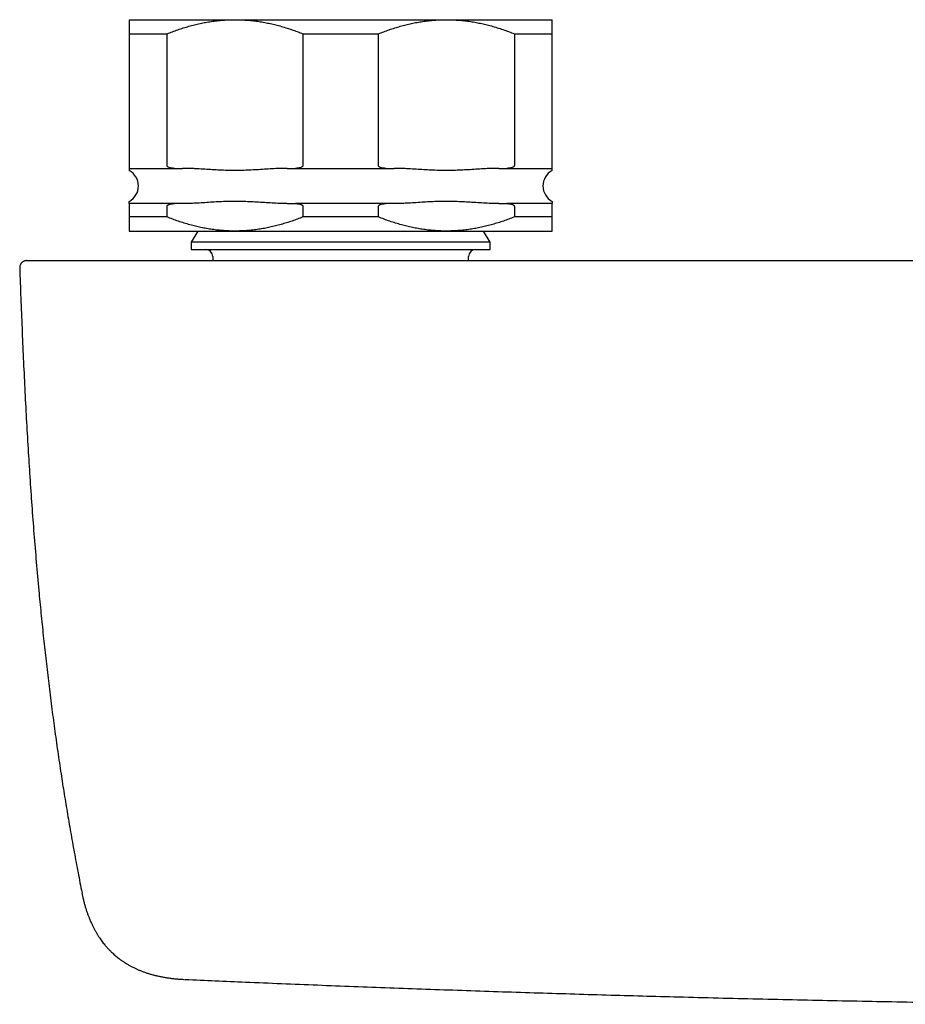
# Model space of a CAD drawing. Header units: millimetres. Extents: x 8 to 1115, y 12 to 596.
# Tile 5 of 21: x 476 to 539, y 307 to 377. Entities that reach past the tile are written whole.
import ezdxf

# ---------------------------------------------------------------- set-up
doc = ezdxf.new("R2010")
doc.units = ezdxf.units.MM

msp = doc.modelspace()

# ---------------------------------------------------------------- linework, layer by layer
at = {"color": 7, "linetype": 'Continuous', "lineweight": 30}
for p, q in [((484.001, 377.133), (491.501, 377.133)), ((491.501, 377.133), (506.501, 377.133)), ((506.501, 377.133), (514.001, 377.133)), ((484.001, 376.133), (486.679, 376.133)), ((484.001, 376.133), (484.001, 366.783)), ((486.679, 366.783), (486.679, 376.133)), ((496.323, 376.133), (496.323, 366.783)), ((496.323, 376.133), (501.679, 376.133)), ((501.679, 366.783), (501.679, 376.133)), ((511.323, 376.133), (511.323, 366.783)), ((511.323, 376.133), (514.001, 376.133)), ((514.001, 366.783), (514.001, 376.133)), ((487.202, 366.583), (487.79, 366.583)), ((495.212, 366.583), (495.8, 366.583)), ((502.202, 366.583), (502.79, 366.583)), ((510.212, 366.583), (510.8, 366.583)), ((487.79, 364.083), (487.202, 364.083)), ((495.212, 364.083), (495.8, 364.083)), ((502.79, 364.083), (502.202, 364.083)), ((510.212, 364.083), (510.8, 364.083)), ((484.001, 363.883), (484.001, 363.133)), ((486.679, 363.133), (486.679, 363.883)), ((496.323, 363.883), (496.323, 363.133)), ((501.679, 363.133), (501.679, 363.883)), ((511.323, 363.883), (511.323, 363.133)), ((514.001, 363.133), (514.001, 363.883)), ((486.679, 363.133), (484.001, 363.133)), ((501.679, 363.133), (496.323, 363.133)), ((514.001, 363.133), (511.323, 363.133)), ((484.001, 362.133), (491.501, 362.133)), ((488.859, 362.133), (488.401, 361.34)), ((491.501, 362.133), (506.501, 362.133)), ((506.501, 362.133), (514.001, 362.133)), ((509.601, 361.34), (509.143, 362.133)), ((488.401, 361.34), (488.401, 360.833)), ((509.601, 361.34), (488.401, 361.34)), ((509.601, 360.833), (509.601, 361.34)), ((488.401, 360.833), (509.601, 360.833)), ((489.921, 360.333), (489.921, 360.033)), ((508.081, 360.033), (508.081, 360.333)), ((487.931, 309.026), (487.931, 309.026))]:
    msp.add_line(p, q, dxfattribs=at)
for centre, radius, start, end in [((483.401, 365.333), 1.25, 298.67828, 61.32144), ((514.601, 365.333), 1.25, 118.67828, 241.32144), ((489.421, 360.333), 0.5, 0, 90), ((508.581, 360.333), 0.5, 90, 180)]:
    msp.add_arc(centre, radius, start, end, dxfattribs=at)
for points, knots in [([(484.001, 377.133), (484.001, 377.131), (484.001, 377.129), (484.001, 377.106), (484.001, 377.071), (484.001, 377.021), (484.001, 376.957), (484.001, 376.879), (484.001, 376.79), (484.001, 376.687), (484.001, 376.569), (484.001, 376.435), (484.001, 376.291), (484.001, 376.186), (484.001, 376.133)], [0, 0, 0, 0, 0.081816, 0.16367, 0.245526, 0.327345, 0.409934, 0.492524, 0.573549, 0.654574, 0.740914, 0.827281, 0.913654, 1, 1, 1, 1]), ([(486.679, 376.133), (486.806, 376.183), (487.061, 376.283), (487.447, 376.421), (487.835, 376.549), (488.227, 376.666), (488.622, 376.771), (489.019, 376.864), (489.416, 376.943), (489.821, 377.01), (490.234, 377.064), (490.656, 377.104), (491.078, 377.128), (491.36, 377.131), (491.501, 377.133)], [0, 0, 0, 0, 0.082025, 0.164072, 0.246116, 0.328135, 0.410674, 0.493213, 0.574834, 0.656455, 0.742321, 0.82823, 0.914137, 1, 1, 1, 1]), ([(491.501, 377.133), (491.635, 377.131), (491.904, 377.129), (492.306, 377.106), (492.708, 377.071), (493.11, 377.021), (493.511, 376.957), (493.909, 376.879), (494.303, 376.79), (494.701, 376.687), (495.105, 376.569), (495.514, 376.435), (495.92, 376.291), (496.188, 376.186), (496.323, 376.133)], [0, 0, 0, 0, 0.081816, 0.16367, 0.245526, 0.327345, 0.409934, 0.492524, 0.573549, 0.654574, 0.740914, 0.827281, 0.913654, 1, 1, 1, 1]), ([(501.679, 376.133), (501.806, 376.183), (502.061, 376.283), (502.447, 376.421), (502.835, 376.549), (503.227, 376.666), (503.622, 376.771), (504.019, 376.864), (504.416, 376.943), (504.821, 377.01), (505.234, 377.064), (505.656, 377.104), (506.078, 377.128), (506.36, 377.131), (506.501, 377.133)], [0, 0, 0, 0, 0.082025, 0.164072, 0.246116, 0.328135, 0.410674, 0.493213, 0.574834, 0.656455, 0.742321, 0.82823, 0.914137, 1, 1, 1, 1]), ([(506.501, 377.133), (506.635, 377.131), (506.904, 377.129), (507.306, 377.106), (507.708, 377.071), (508.11, 377.021), (508.511, 376.957), (508.909, 376.879), (509.303, 376.79), (509.701, 376.687), (510.105, 376.569), (510.514, 376.435), (510.92, 376.291), (511.188, 376.186), (511.323, 376.133)], [0, 0, 0, 0, 0.081816, 0.16367, 0.245526, 0.327345, 0.409934, 0.492524, 0.573549, 0.654574, 0.740914, 0.827281, 0.913654, 1, 1, 1, 1]), ([(514.001, 376.133), (514.001, 376.183), (514.001, 376.283), (514.001, 376.421), (514.001, 376.549), (514.001, 376.666), (514.001, 376.771), (514.001, 376.864), (514.001, 376.943), (514.001, 377.01), (514.001, 377.064), (514.001, 377.104), (514.001, 377.128), (514.001, 377.131), (514.001, 377.133)], [0, 0, 0, 0, 0.0820249, 0.1640723, 0.2461158, 0.3281353, 0.4106745, 0.4932129, 0.5748345, 0.6564555, 0.7423209, 0.8282301, 0.9141372, 1, 1, 1, 1]), ([(484.001, 366.783), (484.001, 366.774), (484.001, 366.754), (484.001, 366.729), (484.001, 366.708), (484.001, 366.69), (484.001, 366.672), (484.001, 366.651), (484.001, 366.628), (484.001, 366.607), (484.001, 366.593), (484.001, 366.584), (484.001, 366.583), (484.001, 366.583)], [0, 0, 0, 0, 0.039196, 0.087993, 0.128964, 0.170944, 0.22646, 0.282559, 0.397154, 0.545653, 0.69533, 0.847416, 1, 1, 1, 1]), ([(484.001, 366.583), (484.001, 366.582), (484.001, 366.581), (484.001, 366.571), (484.001, 366.549), (484.001, 366.515), (484.001, 366.481), (484.001, 366.452), (484.001, 366.433), (484.001, 366.431), (484.001, 366.43)], [0, 0, 0, 0, 0.072901, 0.145802, 0.2917, 0.437626, 0.583552, 0.723933, 0.865004, 1, 1, 1, 1]), ([(484.001, 366.583), (484.05, 366.583), (484.149, 366.583), (484.314, 366.583), (484.489, 366.583), (484.678, 366.583), (484.878, 366.583), (485.091, 366.583), (485.316, 366.583), (485.552, 366.583), (485.799, 366.583), (486.058, 366.583), (486.327, 366.583), (486.607, 366.583), (486.898, 366.583), (487.101, 366.583), (487.202, 366.583)], [0, 0, 0, 0, 0.07157, 0.142992, 0.214326, 0.285633, 0.356973, 0.428409, 0.5, 0.57157, 0.642992, 0.714326, 0.785633, 0.856973, 0.928409, 1, 1, 1, 1]), ([(487.202, 366.583), (487.173, 366.583), (487.115, 366.584), (487.028, 366.592), (486.941, 366.607), (486.861, 366.628), (486.798, 366.653), (486.752, 366.678), (486.72, 366.702), (486.699, 366.725), (486.687, 366.746), (486.68, 366.763), (486.679, 366.776), (486.679, 366.783)], [0, 0, 0, 0, 0.148668, 0.29776, 0.448639, 0.600496, 0.722563, 0.791309, 0.861169, 0.915275, 0.94227, 0.970195, 1, 1, 1, 1]), ([(495.212, 366.583), (495.121, 366.582), (494.941, 366.581), (494.58, 366.571), (494.129, 366.549), (493.588, 366.515), (493.054, 366.481), (492.528, 366.452), (492.006, 366.433), (491.481, 366.427), (490.952, 366.435), (490.421, 366.455), (489.891, 366.484), (489.361, 366.518), (488.894, 366.547), (488.486, 366.567), (488.138, 366.58), (487.906, 366.582), (487.79, 366.583)], [0, 0, 0, 0, 0.03645, 0.072901, 0.145856, 0.218813, 0.291777, 0.361726, 0.431672, 0.50267, 0.573667, 0.645374, 0.717083, 0.788265, 0.859447, 0.906299, 0.953152, 1, 1, 1, 1]), ([(496.323, 366.783), (496.322, 366.774), (496.32, 366.754), (496.305, 366.729), (496.287, 366.708), (496.266, 366.69), (496.24, 366.672), (496.2, 366.651), (496.141, 366.628), (496.063, 366.607), (495.976, 366.593), (495.888, 366.584), (495.829, 366.583), (495.8, 366.583)], [0, 0, 0, 0, 0.039196, 0.087993, 0.128964, 0.170944, 0.22646, 0.282559, 0.397154, 0.545653, 0.69533, 0.847416, 1, 1, 1, 1]), ([(495.8, 366.583), (495.95, 366.583), (496.252, 366.583), (496.707, 366.583), (497.163, 366.583), (497.62, 366.583), (498.079, 366.583), (498.54, 366.583), (499.001, 366.583), (499.462, 366.583), (499.922, 366.583), (500.381, 366.583), (500.838, 366.583), (501.295, 366.583), (501.749, 366.583), (502.051, 366.583), (502.202, 366.583)], [0, 0, 0, 0, 0.07157, 0.142992, 0.214326, 0.285633, 0.356973, 0.428409, 0.5, 0.57157, 0.642992, 0.714326, 0.785633, 0.856973, 0.928409, 1, 1, 1, 1]), ([(502.202, 366.583), (502.173, 366.583), (502.115, 366.584), (502.028, 366.592), (501.941, 366.607), (501.861, 366.628), (501.798, 366.653), (501.752, 366.678), (501.72, 366.702), (501.699, 366.725), (501.687, 366.746), (501.68, 366.763), (501.679, 366.776), (501.679, 366.783)], [0, 0, 0, 0, 0.148668, 0.29776, 0.448639, 0.600496, 0.722563, 0.791309, 0.861169, 0.915275, 0.94227, 0.970195, 1, 1, 1, 1]), ([(510.212, 366.583), (510.121, 366.582), (509.941, 366.581), (509.58, 366.571), (509.129, 366.549), (508.588, 366.515), (508.054, 366.481), (507.528, 366.452), (507.006, 366.433), (506.481, 366.427), (505.952, 366.435), (505.421, 366.455), (504.891, 366.484), (504.361, 366.518), (503.894, 366.547), (503.486, 366.567), (503.138, 366.58), (502.906, 366.582), (502.79, 366.583)], [0, 0, 0, 0, 0.03645, 0.072901, 0.145856, 0.218813, 0.291777, 0.361726, 0.431672, 0.50267, 0.573667, 0.645374, 0.717083, 0.788265, 0.859447, 0.906299, 0.953152, 1, 1, 1, 1]), ([(511.323, 366.783), (511.322, 366.774), (511.32, 366.754), (511.305, 366.729), (511.287, 366.708), (511.266, 366.69), (511.24, 366.672), (511.2, 366.651), (511.141, 366.628), (511.063, 366.607), (510.976, 366.593), (510.888, 366.584), (510.829, 366.583), (510.8, 366.583)], [0, 0, 0, 0, 0.039196, 0.087993, 0.128964, 0.170944, 0.22646, 0.282559, 0.397154, 0.545653, 0.69533, 0.847416, 1, 1, 1, 1]), ([(510.8, 366.583), (510.901, 366.583), (511.103, 366.583), (511.394, 366.583), (511.674, 366.583), (511.944, 366.583), (512.202, 366.583), (512.449, 366.583), (512.686, 366.583), (512.911, 366.583), (513.123, 366.583), (513.324, 366.583), (513.512, 366.583), (513.688, 366.583), (513.852, 366.583), (513.951, 366.583), (514.001, 366.583)], [0, 0, 0, 0, 0.07157, 0.142992, 0.214326, 0.285633, 0.356973, 0.428409, 0.5, 0.57157, 0.642992, 0.714326, 0.785633, 0.856973, 0.928409, 1, 1, 1, 1]), ([(514.001, 366.583), (514.001, 366.583), (514.001, 366.584), (514.001, 366.592), (514.001, 366.607), (514.001, 366.628), (514.001, 366.653), (514.001, 366.678), (514.001, 366.702), (514.001, 366.725), (514.001, 366.746), (514.001, 366.763), (514.001, 366.776), (514.001, 366.783)], [0, 0, 0, 0, 0.148668, 0.29776, 0.448639, 0.600496, 0.722563, 0.791309, 0.861169, 0.915275, 0.94227, 0.970195, 1, 1, 1, 1]), ([(514.001, 366.43), (514.001, 366.43), (514.001, 366.427), (514.001, 366.436), (514.001, 366.454), (514.001, 366.484), (514.001, 366.518), (514.001, 366.55), (514.001, 366.571), (514.001, 366.581), (514.001, 366.582), (514.001, 366.583)], [0, 0, 0, 0, 0.00613, 0.148429, 0.290788, 0.433286, 0.575794, 0.717363, 0.858947, 0.929466, 1, 1, 1, 1]), ([(484.001, 364.083), (484.001, 364.083), (484.001, 364.085), (484.001, 364.095), (484.001, 364.117), (484.001, 364.151), (484.001, 364.185), (484.001, 364.214), (484.001, 364.233), (484.001, 364.235), (484.001, 364.236)], [0, 0, 0, 0, 0.072901, 0.145802, 0.2917, 0.437626, 0.583553, 0.723933, 0.865005, 1, 1, 1, 1]), ([(484.001, 364.083), (484.001, 364.082), (484.001, 364.081), (484.001, 364.073), (484.001, 364.059), (484.001, 364.038), (484.001, 364.013), (484.001, 363.988), (484.001, 363.964), (484.001, 363.941), (484.001, 363.92), (484.001, 363.903), (484.001, 363.89), (484.001, 363.883)], [0, 0, 0, 0, 0.1486677, 0.2977602, 0.448639, 0.6004957, 0.7225628, 0.7913089, 0.8611692, 0.9152752, 0.9422701, 0.9701949, 1, 1, 1, 1]), ([(487.202, 364.083), (487.101, 364.083), (486.898, 364.083), (486.608, 364.083), (486.327, 364.083), (486.058, 364.083), (485.8, 364.083), (485.552, 364.083), (485.316, 364.083), (485.091, 364.083), (484.878, 364.083), (484.678, 364.083), (484.489, 364.083), (484.314, 364.083), (484.149, 364.083), (484.05, 364.083), (484.001, 364.083)], [0, 0, 0, 0, 0.07157, 0.142992, 0.214326, 0.285633, 0.356973, 0.428409, 0.5, 0.57157, 0.642992, 0.714326, 0.785633, 0.856973, 0.928409, 1, 1, 1, 1]), ([(486.679, 363.883), (486.68, 363.892), (486.682, 363.912), (486.696, 363.936), (486.714, 363.957), (486.736, 363.976), (486.761, 363.993), (486.801, 364.015), (486.86, 364.038), (486.938, 364.059), (487.025, 364.073), (487.113, 364.081), (487.172, 364.082), (487.202, 364.083)], [0, 0, 0, 0, 0.039196, 0.087993, 0.128964, 0.170944, 0.22646, 0.282559, 0.397154, 0.545653, 0.69533, 0.847416, 1, 1, 1, 1]), ([(495.212, 364.083), (495.121, 364.083), (494.941, 364.085), (494.58, 364.095), (494.129, 364.117), (493.588, 364.151), (493.054, 364.185), (492.528, 364.213), (492.006, 364.232), (491.481, 364.238), (490.952, 364.231), (490.421, 364.211), (489.891, 364.182), (489.361, 364.148), (488.894, 364.119), (488.486, 364.098), (488.138, 364.086), (487.906, 364.084), (487.79, 364.083)], [0, 0, 0, 0, 0.03645, 0.072901, 0.145856, 0.218813, 0.291777, 0.361726, 0.431672, 0.50267, 0.573667, 0.645374, 0.717083, 0.788265, 0.859447, 0.906299, 0.953152, 1, 1, 1, 1]), ([(495.8, 364.083), (495.828, 364.082), (495.886, 364.081), (495.973, 364.073), (496.06, 364.059), (496.141, 364.038), (496.204, 364.013), (496.25, 363.988), (496.281, 363.964), (496.303, 363.941), (496.314, 363.92), (496.321, 363.903), (496.322, 363.89), (496.323, 363.883)], [0, 0, 0, 0, 0.148668, 0.29776, 0.448639, 0.600496, 0.722563, 0.791309, 0.861169, 0.915275, 0.94227, 0.970195, 1, 1, 1, 1]), ([(502.202, 364.083), (502.051, 364.083), (501.75, 364.083), (501.295, 364.083), (500.839, 364.083), (500.381, 364.083), (499.922, 364.083), (499.462, 364.083), (499.001, 364.083), (498.54, 364.083), (498.079, 364.083), (497.621, 364.083), (497.163, 364.083), (496.707, 364.083), (496.252, 364.083), (495.95, 364.083), (495.8, 364.083)], [0, 0, 0, 0, 0.0715703, 0.142992, 0.2143257, 0.2856325, 0.3569732, 0.4284087, 0.4999997, 0.5715702, 0.6429919, 0.7143257, 0.7856325, 0.8569732, 0.9284088, 1, 1, 1, 1]), ([(501.679, 363.883), (501.68, 363.892), (501.682, 363.912), (501.696, 363.936), (501.714, 363.957), (501.736, 363.976), (501.761, 363.993), (501.801, 364.015), (501.86, 364.038), (501.938, 364.059), (502.025, 364.073), (502.113, 364.081), (502.172, 364.082), (502.202, 364.083)], [0, 0, 0, 0, 0.039196, 0.0879929, 0.1289636, 0.1709441, 0.2264601, 0.2825593, 0.3971537, 0.5456526, 0.6953297, 0.8474158, 1, 1, 1, 1]), ([(510.212, 364.083), (510.121, 364.083), (509.941, 364.085), (509.58, 364.095), (509.129, 364.117), (508.588, 364.151), (508.054, 364.185), (507.528, 364.213), (507.006, 364.232), (506.481, 364.238), (505.952, 364.231), (505.421, 364.211), (504.891, 364.182), (504.361, 364.148), (503.894, 364.119), (503.486, 364.098), (503.138, 364.086), (502.906, 364.084), (502.79, 364.083)], [0, 0, 0, 0, 0.03645, 0.072901, 0.145856, 0.218813, 0.291777, 0.361726, 0.431672, 0.50267, 0.573667, 0.645374, 0.717083, 0.788265, 0.859447, 0.906299, 0.953152, 1, 1, 1, 1]), ([(510.8, 364.083), (510.828, 364.082), (510.886, 364.081), (510.973, 364.073), (511.06, 364.059), (511.141, 364.038), (511.204, 364.013), (511.25, 363.988), (511.281, 363.964), (511.303, 363.941), (511.314, 363.92), (511.321, 363.903), (511.322, 363.89), (511.323, 363.883)], [0, 0, 0, 0, 0.148668, 0.29776, 0.448639, 0.600496, 0.722563, 0.791309, 0.861169, 0.915275, 0.94227, 0.970195, 1, 1, 1, 1]), ([(514.001, 364.083), (513.951, 364.083), (513.852, 364.083), (513.688, 364.083), (513.512, 364.083), (513.324, 364.083), (513.123, 364.083), (512.911, 364.083), (512.686, 364.083), (512.45, 364.083), (512.202, 364.083), (511.944, 364.083), (511.674, 364.083), (511.394, 364.083), (511.103, 364.083), (510.901, 364.083), (510.8, 364.083)], [0, 0, 0, 0, 0.07157, 0.142992, 0.214326, 0.285633, 0.356973, 0.428409, 0.5, 0.57157, 0.642992, 0.714326, 0.785633, 0.856973, 0.928409, 1, 1, 1, 1]), ([(514.001, 364.236), (514.001, 364.236), (514.001, 364.238), (514.001, 364.23), (514.001, 364.211), (514.001, 364.182), (514.001, 364.148), (514.001, 364.115), (514.001, 364.095), (514.001, 364.084), (514.001, 364.083), (514.001, 364.083)], [0, 0, 0, 0, 0.006129, 0.148428, 0.290787, 0.433285, 0.575794, 0.717363, 0.858947, 0.929466, 1, 1, 1, 1]), ([(514.001, 363.883), (514.001, 363.892), (514.001, 363.912), (514.001, 363.936), (514.001, 363.957), (514.001, 363.976), (514.001, 363.993), (514.001, 364.015), (514.001, 364.038), (514.001, 364.059), (514.001, 364.073), (514.001, 364.081), (514.001, 364.082), (514.001, 364.083)], [0, 0, 0, 0, 0.039196, 0.087993, 0.128964, 0.170944, 0.22646, 0.282559, 0.397154, 0.545653, 0.69533, 0.847416, 1, 1, 1, 1]), ([(484.001, 363.133), (484.001, 363.083), (484.001, 362.982), (484.001, 362.845), (484.001, 362.717), (484.001, 362.6), (484.001, 362.495), (484.001, 362.402), (484.001, 362.323), (484.001, 362.255), (484.001, 362.201), (484.001, 362.162), (484.001, 362.138), (484.001, 362.134), (484.001, 362.133)], [0, 0, 0, 0, 0.0820249, 0.1640723, 0.2461158, 0.3281353, 0.4106745, 0.4932129, 0.5748345, 0.6564555, 0.7423209, 0.8282301, 0.9141372, 1, 1, 1, 1]), ([(491.501, 362.133), (491.366, 362.134), (491.098, 362.137), (490.695, 362.16), (490.294, 362.195), (489.892, 362.245), (489.49, 362.309), (489.092, 362.386), (488.698, 362.476), (488.3, 362.579), (487.897, 362.697), (487.488, 362.83), (487.081, 362.975), (486.813, 363.08), (486.679, 363.133)], [0, 0, 0, 0, 0.081816, 0.1636704, 0.2455265, 0.3273446, 0.4099338, 0.4925237, 0.5735487, 0.6545744, 0.7409137, 0.8272814, 0.913654, 1, 1, 1, 1]), ([(496.323, 363.133), (496.195, 363.083), (495.94, 362.982), (495.555, 362.845), (495.166, 362.717), (494.774, 362.6), (494.379, 362.495), (493.983, 362.402), (493.585, 362.323), (493.181, 362.255), (492.767, 362.201), (492.346, 362.162), (491.923, 362.138), (491.642, 362.134), (491.501, 362.133)], [0, 0, 0, 0, 0.082025, 0.164072, 0.246116, 0.328135, 0.410674, 0.493213, 0.574834, 0.656455, 0.742321, 0.82823, 0.914137, 1, 1, 1, 1]), ([(506.501, 362.133), (506.366, 362.134), (506.098, 362.137), (505.695, 362.16), (505.294, 362.195), (504.892, 362.245), (504.49, 362.309), (504.092, 362.386), (503.698, 362.476), (503.3, 362.579), (502.897, 362.697), (502.488, 362.83), (502.081, 362.975), (501.813, 363.08), (501.679, 363.133)], [0, 0, 0, 0, 0.081816, 0.16367, 0.245526, 0.327345, 0.409934, 0.492524, 0.573549, 0.654574, 0.740914, 0.827281, 0.913654, 1, 1, 1, 1]), ([(511.323, 363.133), (511.195, 363.083), (510.94, 362.982), (510.555, 362.845), (510.166, 362.717), (509.774, 362.6), (509.379, 362.495), (508.983, 362.402), (508.585, 362.323), (508.181, 362.255), (507.767, 362.201), (507.346, 362.162), (506.923, 362.138), (506.642, 362.134), (506.501, 362.133)], [0, 0, 0, 0, 0.082025, 0.164072, 0.246116, 0.328135, 0.410674, 0.493213, 0.574834, 0.656455, 0.742321, 0.82823, 0.914137, 1, 1, 1, 1]), ([(514.001, 362.133), (514.001, 362.134), (514.001, 362.137), (514.001, 362.16), (514.001, 362.195), (514.001, 362.245), (514.001, 362.309), (514.001, 362.386), (514.001, 362.476), (514.001, 362.579), (514.001, 362.697), (514.001, 362.83), (514.001, 362.975), (514.001, 363.08), (514.001, 363.133)], [0, 0, 0, 0, 0.081816, 0.16367, 0.245526, 0.327345, 0.409934, 0.492524, 0.573549, 0.654574, 0.740914, 0.827281, 0.913654, 1, 1, 1, 1]), ([(476.728, 360.033), (476.72, 360.033), (476.701, 360.033), (476.669, 360.03), (476.638, 360.025), (476.612, 360.02), (476.593, 360.015), (476.575, 360.009), (476.544, 359.999), (476.499, 359.979), (476.45, 359.95), (476.41, 359.92), (476.376, 359.89), (476.34, 359.851), (476.304, 359.802), (476.271, 359.742), (476.245, 359.673), (476.228, 359.596), (476.228, 359.543), (476.227, 359.515)], [0, 0, 0, 0, 0.0518326, 0.1290329, 0.189499, 0.2241717, 0.2503522, 0.2697376, 0.2875248, 0.3606859, 0.4367928, 0.4787358, 0.5297475, 0.5898474, 0.6586581, 0.7354446, 0.8190487, 0.9078816, 1, 1, 1, 1]), ([(476.728, 360.033), (476.728, 360.033), (476.727, 360.033), (476.743, 360.033), (476.771, 360.033), (476.812, 360.033), (476.867, 360.033), (476.934, 360.033), (477.018, 360.033), (477.118, 360.033), (477.237, 360.033), (477.371, 360.033), (477.52, 360.033), (477.679, 360.033), (477.847, 360.033), (478.022, 360.033), (478.209, 360.033), (478.408, 360.033), (478.619, 360.033), (478.842, 360.033), (479.084, 360.033), (479.348, 360.033), (479.634, 360.033), (479.934, 360.033), (480.248, 360.033), (480.565, 360.033), (480.885, 360.033), (481.207, 360.033), (481.541, 360.033), (481.885, 360.033), (482.241, 360.033), (482.607, 360.033), (482.996, 360.033), (483.409, 360.033), (483.846, 360.033), (484.295, 360.033), (484.755, 360.033), (485.212, 360.033), (485.663, 360.033), (486.108, 360.033), (486.56, 360.033), (487.021, 360.033), (487.488, 360.033), (487.963, 360.033), (488.431, 360.033), (488.892, 360.033), (489.344, 360.033), (489.801, 360.033), (490.263, 360.033), (490.729, 360.033), (491.211, 360.033), (491.708, 360.033), (492.222, 360.033), (492.74, 360.033), (493.261, 360.033), (493.748, 360.033), (494.199, 360.033), (494.614, 360.033), (495.032, 360.033), (495.453, 360.033), (495.78, 360.033), (496.011, 360.033), (496.147, 360.033), (496.279, 360.033), (496.409, 360.033), (496.521, 360.033), (496.614, 360.033), (496.69, 360.033), (496.766, 360.033), (496.843, 360.033), (496.921, 360.033), (496.999, 360.033), (497.088, 360.033), (497.187, 360.033), (497.297, 360.033), (497.411, 360.033), (497.528, 360.033), (497.649, 360.033), (497.772, 360.033), (497.895, 360.033), (498.154, 360.033), (498.554, 360.033), (499.099, 360.033), (499.585, 360.033), (500.01, 360.033), (500.373, 360.033), (500.739, 360.033), (501.105, 360.033), (501.46, 360.033), (501.87, 360.033), (502.341, 360.033), (502.889, 360.033), (503.406, 360.033), (503.889, 360.033), (504.338, 360.033), (504.787, 360.033), (505.234, 360.033), (505.675, 360.033), (506.114, 360.033), (506.997, 360.033), (508.319, 360.033), (510.077, 360.033), (511.822, 360.033), (513.554, 360.033), (515.273, 360.033), (516.979, 360.033), (518.28, 360.033), (519.182, 360.033), (519.688, 360.033), (520.195, 360.033), (520.701, 360.033), (521.207, 360.033), (522.341, 360.033), (524.727, 360.033), (528.214, 360.033), (532.177, 360.033), (536.23, 360.033), (540.528, 360.033), (545.07, 360.033), (549.723, 360.033), (554.487, 360.033), (559.361, 360.033), (564.238, 360.033), (569.118, 360.033), (572.372, 360.033), (574, 360.033)], [0, 0, 0, 0, 0.004655, 0.009613, 0.014584, 0.019551, 0.024521, 0.0295, 0.03448, 0.039958, 0.045441, 0.050929, 0.056413, 0.061897, 0.066891, 0.071878, 0.076859, 0.081852, 0.086836, 0.091809, 0.096797, 0.102272, 0.107731, 0.11321, 0.118673, 0.124115, 0.129071, 0.134037, 0.139014, 0.143989, 0.148966, 0.15395, 0.158937, 0.164421, 0.169908, 0.175402, 0.18089, 0.186374, 0.191373, 0.19636, 0.20134, 0.206336, 0.21132, 0.216291, 0.221279, 0.225843, 0.230393, 0.234949, 0.239514, 0.244061, 0.248593, 0.25348, 0.25836, 0.263235, 0.268108, 0.272984, 0.276818, 0.280627, 0.284451, 0.288338, 0.292162, 0.293398, 0.294651, 0.295851, 0.297016, 0.298205, 0.298882, 0.299567, 0.300259, 0.300958, 0.301665, 0.30238, 0.303096, 0.304072, 0.305076, 0.306109, 0.307171, 0.308262, 0.309382, 0.31053, 0.31159, 0.316445, 0.321389, 0.326421, 0.329669, 0.332953, 0.336272, 0.339628, 0.342919, 0.345928, 0.350763, 0.355729, 0.360826, 0.364815, 0.368881, 0.373023, 0.377041, 0.381029, 0.385009, 0.388981, 0.405031, 0.420963, 0.436776, 0.45247, 0.468047, 0.483504, 0.498844, 0.503431, 0.508018, 0.512605, 0.517193, 0.521781, 0.526369, 0.548002, 0.586645, 0.621161, 0.655692, 0.696817, 0.737962, 0.779127, 0.823254, 0.867405, 0.911579, 0.955777, 1, 1, 1, 1]), ([(476.227, 359.514), (476.253, 358.802), (476.304, 357.378), (476.39, 355.242), (476.482, 353.105), (476.584, 350.969), (476.695, 348.832), (476.816, 346.737), (476.945, 344.682), (477.084, 342.667), (477.235, 340.653), (477.401, 338.639), (477.568, 336.762), (477.735, 335.022), (477.9, 333.42), (478.075, 331.817), (478.261, 330.215), (478.46, 328.613), (478.67, 327.01), (478.893, 325.408), (479.121, 323.86), (479.353, 322.367), (479.588, 320.928), (479.835, 319.489), (480.093, 318.05), (480.365, 316.612), (480.552, 315.647), (480.652, 315.163), (480.653, 315.158)], [0, 0, 0, 0, 0.047902, 0.09581, 0.143725, 0.191649, 0.239584, 0.287533, 0.332757, 0.377998, 0.42326, 0.468546, 0.51386, 0.549929, 0.586019, 0.622136, 0.658281, 0.694457, 0.730667, 0.766916, 0.803206, 0.835832, 0.868498, 0.901207, 0.933963, 0.966768, 0.999627, 1, 1, 1, 1]), ([(480.639, 315.155), (480.653, 315.085), (480.686, 314.925), (480.743, 314.68), (480.81, 314.423), (480.88, 314.178), (480.952, 313.946), (481.027, 313.725), (481.104, 313.516), (481.189, 313.301), (481.282, 313.084), (481.385, 312.864), (481.487, 312.659), (481.59, 312.469), (481.695, 312.288), (481.8, 312.118), (481.906, 311.957), (482.01, 311.81), (482.11, 311.674), (482.207, 311.55), (482.299, 311.438), (482.384, 311.339), (482.463, 311.25), (482.54, 311.167), (482.619, 311.085), (482.706, 310.997), (482.804, 310.903), (482.914, 310.803), (483.033, 310.699), (483.164, 310.591), (483.306, 310.481), (483.457, 310.371), (483.618, 310.262), (483.787, 310.154), (483.968, 310.047), (484.163, 309.94), (484.357, 309.842), (484.55, 309.753), (484.739, 309.671), (484.939, 309.593), (485.15, 309.517), (485.371, 309.444), (485.604, 309.375), (485.838, 309.313), (486.073, 309.259), (486.307, 309.21), (486.551, 309.166), (486.805, 309.127), (487.071, 309.093), (487.347, 309.064), (487.634, 309.041), (487.83, 309.031), (487.93, 309.026)], [0, 0, 0, 0, 0.020393, 0.046995, 0.072456, 0.096826, 0.120156, 0.142492, 0.163875, 0.184349, 0.208852, 0.232047, 0.253994, 0.274752, 0.294371, 0.313985, 0.332416, 0.349704, 0.365886, 0.380991, 0.395043, 0.407346, 0.418746, 0.429263, 0.439949, 0.451515, 0.464745, 0.478967, 0.494189, 0.51042, 0.527674, 0.545973, 0.564204, 0.583412, 0.603629, 0.624894, 0.647251, 0.666236, 0.686006, 0.706594, 0.728038, 0.750378, 0.773657, 0.797923, 0.820005, 0.842915, 0.866693, 0.891375, 0.917004, 0.943621, 0.971272, 1, 1, 1, 1]), ([(487.968, 309.027), (489.394, 308.964), (492.526, 308.826), (497.365, 308.629), (502.484, 308.434), (507.604, 308.252), (512.724, 308.083), (517.845, 307.928), (523.137, 307.782), (528.6, 307.646), (534.234, 307.522), (539.868, 307.415), (545.293, 307.327), (548.84, 307.282), (550.508, 307.261)], [0, 0, 0, 0, 0.068443, 0.15032, 0.232199, 0.314078, 0.395958, 0.477839, 0.559719, 0.649787, 0.739855, 0.829921, 0.919986, 1, 1, 1, 1])]:
    msp.add_open_spline(points, degree=3, knots=knots, dxfattribs=at)

doc.saveas('drawing.dxf')
